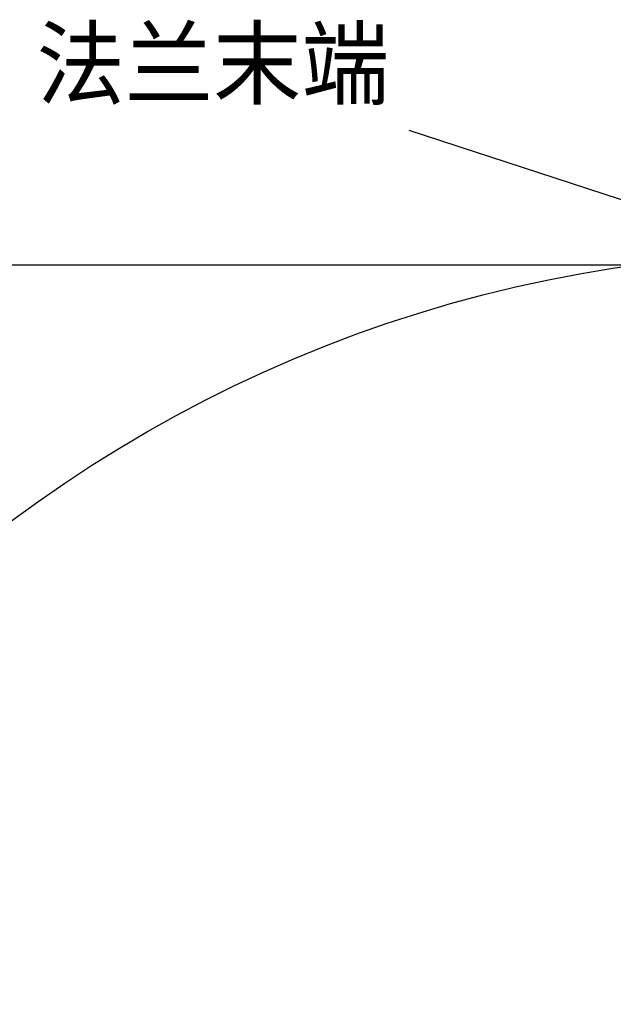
# Model space of a CAD drawing. Header units: millimetres. Extents: x -27 to 8086, y 0 to 7529.
# Tile 32 of 51: x 2831 to 3268, y 5340 to 6066. Entities that reach past the tile are written whole.
import ezdxf

# ---------------------------------------------------------------- set-up
doc = ezdxf.new("R2010")
doc.units = ezdxf.units.MM
doc.header["$LTSCALE"] = 10
doc.header["$PDSIZE"] = -1
doc.linetypes.add('CENTER', pattern=[10.16, 6.35, -1.27, 1.27, -1.27])
doc.layers.add('中心线层', color=1, linetype='CENTER')
doc.dimstyles.new('ISO-25', dxfattribs={"dimtxt": 50, "dimasz": 40, "dimexe": 10, "dimexo": 10, "dimgap": 8, "dimtad": 1, "dimdec": 1, "dimtxsty": 'Standard', "dimcen": 2.5, "dimclrd": 1, "dimclre": 1, "dimclrt": 3, "dimadec": 0, "dimazin": 0, "dimtfac": 1, "dimtdec": 1, "dimtmove": 0, "dimatfit": 3, "dimfxl": 1, "dimarcsym": 0})

# ---------------------------------------------------------------- blocks, each defined once
blk = doc.blocks.new('*D184')
at = {"layer": 'Defpoints', "color": 0, "linetype": 'ByBlock', "transparency": 16777216}
for p in [(2267.4, 5884.78), (3420.84, 5884.78), (3420.84, 4680.78)]:
    blk.add_point(p, dxfattribs=at)
at = {"layer": '中心线层', "color": 1, "linetype": 'ByBlock', "lineweight": -2, "transparency": 16777216}
for p, q in [((3410.84, 5884.78), (2257.4, 5884.78)), ((2267.4, 4720.78), (2267.4, 5844.78)), ((3410.84, 4680.78), (2257.4, 4680.78))]:
    blk.add_line(p, q, dxfattribs=at)
at = {"layer": '中心线层', "color": 1, "linetype": 'ByBlock', "transparency": 16777216}
for points in [[(2260.74, 5844.78), (2274.07, 5844.78), (2267.4, 5884.78)], [(2260.74, 4720.78), (2274.07, 4720.78), (2267.4, 4680.78)]]:
    blk.add_solid(points, dxfattribs=at)
at = {"layer": '中心线层', "color": 3, "linetype": 'ByBlock', "transparency": 16777216, "insert": (2234.12, 5282.78), "char_height": 50, "attachment_point": 5, "rotation": 90}
blk.add_mtext('1204', dxfattribs=at)

msp = doc.modelspace()

# ---------------------------------------------------------------- linework, layer by layer
at = {"layer": '中心线层', "linetype": 'ByBlock', "lineweight": 25}
msp.add_line((3420.84, 5884.78), (3117.64, 5983.89), dxfattribs=at)
at = {"layer": '中心线层', "color": 4, "linetype": 'ByBlock'}
msp.add_circle((3420.84, 4898.28), 996, dxfattribs=at)

# ---------------------------------------------------------------- texts
at = {"layer": '中心线层', "color": 4, "linetype": 'ByBlock', "insert": (2843.24, 6058.29), "char_height": 50, "attachment_point": 1}
msp.add_mtext_dynamic_manual_height_columns('法兰末端', width=350.6256, gutter_width=21.17, heights=[0], dxfattribs=at)

# ---------------------------------------------------------------- dimensions: what is measured, and where the dimension line sits
at = {"layer": '中心线层', "color": 4, "linetype": 'ByBlock'}
dim = msp.add_linear_dim(base=(2267.4, 5884.78), p1=(3420.84, 4680.78), p2=(3420.84, 5884.78), angle=90, dimstyle='ISO-25', dxfattribs=at)
dim.commit()
dim.dimension.update_dxf_attribs({"geometry": '*D184', "text_midpoint": (2234.12, 5282.78)})

doc.saveas('drawing.dxf')
